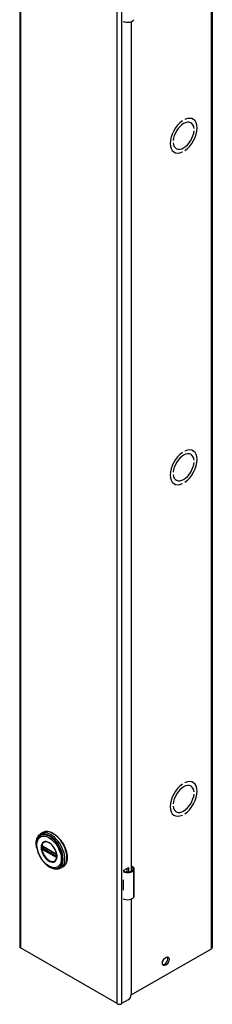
# Model space of a CAD drawing. Header units: inches. Extents: x 0 to 279, y -11 to 181.
# Tile 15 of 21: x 239.4 to 245.1, y 72.28 to 101.41. Entities that reach past the tile are written whole.
import ezdxf

# ---------------------------------------------------------------- set-up
doc = ezdxf.new("R2010")
doc.units = ezdxf.units.IN
doc.header["$LTSCALE"] = 16.718028
doc.header["$MEASUREMENT"] = 0
doc.layers.add('Visible Edges(ANSI)', color=7, linetype='Continuous', lineweight=25)
doc.layers.add('Visible Tangent Edges(ANSI)', color=7, linetype='Continuous', lineweight=25)

msp = doc.modelspace()

# ---------------------------------------------------------------- linework, layer by layer
at = {"layer": 'Visible Edges(ANSI)'}
for p, q in [((239.399, 132.846), (239.399, 73.9826)), ((245.1013, 132.8236), (245.1013, 73.9602)), ((242.4817, 101.3392), (242.4817, 101.3531)), ((242.4964, 101.3476), (242.4817, 101.3392)), ((242.7009, 101.3498), (242.7009, 76.2183)), ((244.5284, 98.4681), (244.5337, 98.465)), ((244.2176, 98.4153), (244.2177, 98.4152)), ((244.2177, 98.4153), (244.2177, 98.4152)), ((244.2884, 98.456), (244.2884, 98.456)), ((244.4666, 98.3594), (244.4713, 98.3567)), ((244.561, 98.1878), (244.5611, 98.1877)), ((244.5611, 98.1877), (244.561, 98.1877)), ((244.561, 98.1223), (244.5611, 98.1223)), ((243.945, 97.833), (243.945, 97.833)), ((243.945, 97.833), (243.945, 97.8329)), ((243.945, 97.7675), (243.945, 97.7676)), ((244.0301, 97.6013), (244.0347, 97.5986)), ((243.9671, 97.4933), (243.9724, 97.4903)), ((244.2176, 97.4993), (244.2177, 97.4992)), ((244.2177, 97.4993), (244.2177, 97.4992)), ((244.2884, 97.5399), (244.2884, 97.54)), ((244.2176, 88.6047), (244.2177, 88.6047)), ((244.2177, 88.6048), (244.2177, 88.6047)), ((244.2884, 88.6454), (244.2884, 88.6455)), ((244.5284, 88.6575), (244.5337, 88.6544)), ((244.4666, 88.5488), (244.4713, 88.5461)), ((244.561, 88.3772), (244.5611, 88.3772)), ((244.5611, 88.3772), (244.561, 88.3771)), ((244.561, 88.3117), (244.5611, 88.3118)), ((243.945, 88.0224), (243.945, 88.0224)), ((243.945, 88.0224), (243.945, 88.0224)), ((243.945, 87.957), (243.945, 87.957)), ((243.9671, 87.6828), (243.9724, 87.6797)), ((244.0301, 87.7907), (244.0347, 87.788)), ((244.2176, 87.6887), (244.2177, 87.6887)), ((244.2177, 87.6887), (244.2177, 87.6887)), ((244.2884, 87.7294), (244.2884, 87.7295)), ((244.2176, 78.7941), (244.2177, 78.7941)), ((244.2177, 78.7942), (244.2177, 78.7941)), ((244.2884, 78.8348), (244.2884, 78.8349)), ((244.4666, 78.7382), (244.4713, 78.7355)), ((244.5284, 78.8469), (244.5337, 78.8439)), ((244.561, 78.5667), (244.5611, 78.5666)), ((244.5611, 78.5666), (244.561, 78.5666)), ((244.561, 78.5012), (244.5611, 78.5012)), ((243.945, 78.2119), (243.945, 78.2118)), ((243.945, 78.2118), (243.945, 78.2118)), ((243.945, 78.1464), (243.945, 78.1464)), ((243.9671, 77.8722), (243.9724, 77.8691)), ((244.0301, 77.9802), (244.0347, 77.9775)), ((244.2176, 77.8781), (244.2177, 77.8781)), ((244.2177, 77.8782), (244.2177, 77.8781)), ((244.2884, 77.9188), (244.2884, 77.9189)), ((240.0871, 77.3664), (240.0231, 77.3296)), ((240.0727, 76.9524), (240.0676, 76.9553)), ((240.0727, 76.9524), (240.4807, 76.7174)), ((240.4877, 76.7097), (240.0796, 76.9446)), ((240.4858, 76.7144), (240.4807, 76.7174)), ((240.4966, 76.702), (240.4978, 76.6992)), ((240.4967, 76.6568), (240.4967, 76.6941)), ((240.4978, 76.6992), (240.4984, 76.6974)), ((240.4997, 76.6467), (240.4996, 76.6408)), ((240.4997, 76.6837), (240.4997, 76.6467)), ((240.6765, 76.3429), (240.6125, 76.306)), ((242.4817, 76.2503), (242.6161, 76.3277)), ((242.6161, 76.3277), (242.6161, 76.1975)), ((242.4817, 76.2185), (242.4817, 76.2503)), ((242.5772, 76.1973), (242.5772, 76.3053)), ((242.7904, 75.4813), (242.7904, 76.286)), ((242.4662, 75.9582), (242.4662, 75.9268)), ((242.4662, 75.6838), (242.4662, 75.6525)), ((242.4817, 75.3821), (242.4817, 75.396)), ((242.4964, 75.3905), (242.4817, 75.3821)), ((242.7009, 75.3927), (242.7009, 72.57)), ((242.2866, 72.2993), (239.4242, 73.9476)), ((242.7002, 72.557), (245.0761, 73.9252)), ((242.6125, 72.4169), (242.4082, 72.2993))]:
    msp.add_line(p, q, dxfattribs=at)
at = {"layer": 'Visible Edges(ANSI)', "flags": 128}
for points in [[(239.9051, 76.8992), (239.8983, 76.9339), (239.8933, 76.9682), (239.8901, 77.0019), (239.8887, 77.0349), (239.8893, 77.0671), (239.8917, 77.0983), (239.896, 77.1284), (239.9023, 77.1574), (239.9105, 77.1851), (239.9207, 77.2113), (239.933, 77.2359), (239.9472, 77.2588), (239.9634, 77.2798), (239.9815, 77.2987), (240.0015, 77.3154), (240.0231, 77.3296)], [(240.0871, 77.3664), (240.103, 77.3747), (240.1195, 77.3816), (240.1367, 77.3871), (240.1545, 77.3913), (240.1727, 77.3941), (240.1915, 77.3955), (240.2106, 77.3956), (240.23, 77.3943), (240.2498, 77.3917), (240.2698, 77.3878), (240.29, 77.3826), (240.3103, 77.3761), (240.3308, 77.3684), (240.3513, 77.3594), (240.3719, 77.3493), (240.3925, 77.338), (240.413, 77.3255), (240.4334, 77.312), (240.4536, 77.2974), (240.4737, 77.2817), (240.4936, 77.2651), (240.5132, 77.2475), (240.5324, 77.229), (240.5513, 77.2096), (240.5698, 77.1895), (240.5879, 77.1685), (240.6055, 77.1468), (240.6226, 77.1244), (240.6391, 77.1014), (240.655, 77.0778), (240.6703, 77.0537), (240.6849, 77.0292), (240.6988, 77.0042), (240.712, 76.9789), (240.7244, 76.9533), (240.736, 76.9275), (240.7468, 76.9015), (240.7567, 76.8754), (240.7658, 76.8492), (240.7739, 76.8231), (240.7812, 76.797), (240.7875, 76.7711), (240.7929, 76.7453), (240.7973, 76.7198), (240.8008, 76.6946), (240.8033, 76.6697), (240.8047, 76.6453), (240.8052, 76.6213), (240.8046, 76.5978), (240.8031, 76.5749), (240.8005, 76.5527), (240.7969, 76.5311), (240.7923, 76.5102), (240.7867, 76.4901), (240.78, 76.4709), (240.7724, 76.4525), (240.7637, 76.435), (240.7541, 76.4185), (240.7435, 76.4031), (240.7319, 76.3887), (240.7193, 76.3754), (240.7059, 76.3633), (240.6916, 76.3525), (240.6765, 76.3429)], [(239.9323, 77.1899), (239.9258, 77.1767), (239.9199, 77.163), (239.9146, 77.1488), (239.9099, 77.1342), (239.9023, 77.1038), (239.8971, 77.0719), (239.8943, 77.0387), (239.8938, 77.0044), (239.8955, 76.9691), (239.8995, 76.933), (239.9056, 76.8963), (239.9139, 76.8591), (239.9243, 76.8217), (239.9367, 76.7842), (239.951, 76.7468), (239.9671, 76.7098), (239.985, 76.6733), (240.0046, 76.6374), (240.0258, 76.6025), (240.0484, 76.5687), (240.0723, 76.5361), (240.0974, 76.505), (240.1236, 76.4755), (240.1508, 76.4477), (240.1788, 76.4219), (240.2075, 76.3982), (240.2367, 76.3766), (240.2663, 76.3574), (240.2963, 76.3406), (240.3264, 76.3264), (240.3566, 76.3149), (240.3867, 76.3062), (240.4017, 76.3029), (240.4166, 76.3004), (240.4314, 76.2986), (240.4462, 76.2976)], [(240.0676, 76.9553), (240.0658, 76.9561), (240.0645, 76.9564)], [(240.0796, 76.9446), (240.0786, 76.9451), (240.0783, 76.9452)], [(240.4698, 76.5428), (240.4784, 76.5564), (240.4857, 76.5716), (240.4917, 76.5885), (240.4962, 76.6067), (240.4992, 76.6263), (240.5007, 76.6471), (240.5006, 76.6689), (240.499, 76.6916), (240.4958, 76.7149), (240.4911, 76.7389), (240.4849, 76.7632), (240.4773, 76.7877), (240.4683, 76.8122), (240.4578, 76.8367), (240.4462, 76.8608), (240.4333, 76.8844), (240.4193, 76.9074), (240.4043, 76.9296), (240.3884, 76.9508), (240.3718, 76.9709), (240.3544, 76.9898), (240.3364, 77.0074), (240.3181, 77.0235), (240.2995, 77.0379), (240.2807, 77.0507), (240.2618, 77.0617), (240.2431, 77.0708), (240.2247, 77.078), (240.2066, 77.0833), (240.1891, 77.0866), (240.1723, 77.0879), (240.1563, 77.0873)], [(240.4858, 76.7144), (240.4891, 76.712), (240.4925, 76.7084)], [(240.4967, 76.6941), (240.496, 76.6981), (240.4939, 76.7029), (240.4908, 76.7071), (240.4877, 76.7097)], [(240.4925, 76.7084), (240.4947, 76.7053), (240.4966, 76.702)], [(240.4965, 76.6553), (240.4966, 76.6557), (240.4967, 76.6568)], [(240.4996, 76.6408), (240.4994, 76.6384), (240.4991, 76.6374)], [(240.6125, 76.306), (240.5894, 76.2945), (240.565, 76.2856), (240.5395, 76.2794), (240.5132, 76.2759), (240.4863, 76.2751), (240.4589, 76.2769), (240.431, 76.2812), (240.403, 76.2879), (240.3748, 76.297), (240.3465, 76.3084), (240.3183, 76.322), (240.2902, 76.3377), (240.2624, 76.3554), (240.2348, 76.3751), (240.2077, 76.3966), (240.1811, 76.4199)], [(242.7483, 76.3478), (242.7465, 76.3488), (242.7446, 76.3498), (242.7427, 76.3508), (242.7407, 76.3516), (242.7387, 76.3524), (242.7367, 76.3531), (242.7347, 76.3537), (242.7326, 76.3541), (242.7305, 76.3545), (242.7284, 76.3548), (242.7263, 76.355), (242.7242, 76.3551), (242.7221, 76.3551), (242.72, 76.3549), (242.7179, 76.3547), (242.7159, 76.3544), (242.7139, 76.3539), (242.7119, 76.3534), (242.7099, 76.3528), (242.708, 76.352), (242.7062, 76.3512), (242.7044, 76.3503), (242.7026, 76.3494), (242.7009, 76.3483)], [(242.7009, 76.3369), (242.7025, 76.3373), (242.704, 76.3377), (242.7056, 76.338), (242.7071, 76.3382), (242.7087, 76.3383), (242.7102, 76.3384), (242.7118, 76.3385), (242.7133, 76.3384), (242.7148, 76.3383), (242.7163, 76.3381), (242.7178, 76.3379), (242.7193, 76.3376), (242.7208, 76.3372), (242.7223, 76.3368), (242.7238, 76.3363), (242.7253, 76.3358), (242.7268, 76.3352), (242.7283, 76.3345), (242.7297, 76.3337), (242.7312, 76.333), (242.7326, 76.3321), (242.7339, 76.3312), (242.7353, 76.3302), (242.7366, 76.3292)]]:
    msp.add_lwpolyline(points, dxfattribs=at)
at = {"layer": 'Visible Edges(ANSI)'}
for centre, major_axis, ratio, start_param, end_param in [((242.5956, 101.4456), (0.1969, 0), 0.5758617, 3.9833715, 5.9647502), ((244.253, 97.9776), (0.2807, 0.4875), 0.5780931, 4.0140635, 6.9776434), ((244.253, 97.9776), (0.2807, 0.4874), 0.5780931, 4.0140793, 6.9776275), ((244.253, 97.9776), (-0.2807, -0.4875), 0.5780931, 4.0140635, 6.9776434), ((244.253, 97.9776), (-0.2807, -0.4874), 0.5780931, 4.0140793, 6.9776275), ((244.253, 97.9776), (0.2183, 0.3791), 0.5780931, 5.5874099, 8.5458897), ((244.253, 97.9776), (0.2183, 0.379), 0.5780931, 5.5874309, 8.5458687), ((244.253, 97.9776), (-0.2183, -0.3791), 0.5780931, 5.5874099, 8.5458897), ((244.253, 97.9776), (-0.2183, -0.379), 0.5780931, 5.5874309, 8.5458687), ((244.253, 88.1671), (-0.2807, -0.4875), 0.5780931, 4.0140635, 6.9776434), ((244.253, 88.1671), (-0.2807, -0.4874), 0.5780931, 4.0140793, 6.9776275), ((244.253, 88.1671), (0.2183, 0.3791), 0.5780931, 5.5874099, 8.5458897), ((244.253, 88.1671), (0.2183, 0.379), 0.5780931, 5.5874309, 8.5458687), ((244.253, 88.1671), (0.2807, 0.4875), 0.5780931, 4.0140635, 6.9776434), ((244.253, 88.1671), (0.2807, 0.4874), 0.5780931, 4.0140793, 6.9776275), ((244.253, 88.1671), (-0.2183, -0.3791), 0.5780931, 5.5874099, 8.5458897), ((244.253, 88.1671), (-0.2183, -0.379), 0.5780931, 5.5874309, 8.5458687), ((244.253, 78.3565), (-0.2807, -0.4875), 0.5780931, 4.0140635, 6.9776434), ((244.253, 78.3565), (-0.2807, -0.4874), 0.5780931, 4.0140793, 6.9776275), ((244.253, 78.3565), (0.2183, 0.3791), 0.5780931, 5.5874099, 8.5458897), ((244.253, 78.3565), (0.2183, 0.379), 0.5780931, 5.5874309, 8.5458687), ((244.253, 78.3565), (0.2807, 0.4875), 0.5780931, 4.0140635, 6.9776434), ((244.253, 78.3565), (0.2807, 0.4874), 0.5780931, 4.0140793, 6.9776275), ((244.253, 78.3565), (-0.2183, -0.3791), 0.5780931, 5.5874099, 8.5458897), ((244.253, 78.3565), (-0.2183, -0.379), 0.5780931, 5.5874309, 8.5458687), ((242.633, 76.286), (0.128, 0), 0.5758617, 5.9647502, 6.9099467), ((242.633, 76.286), (0.1575, 0), 0.5758617, 5.9647502, 7.0321027), ((242.5956, 76.2931), (0.1969, 0), 0.5758617, 3.9833715, 5.9647502), ((242.5956, 76.2931), (0.1673, 0), 0.5758617, 3.9641341, 5.9647502), ((242.5956, 76.0437), (0.1969, 0), 0.5758617, 3.9833715, 3.9951945), ((242.5265, 75.9667), (-0.0917, 0), 0.5758617, 0.8282349, 0.8536019), ((242.5265, 75.7236), (0.0917, 0), 0.5758617, 3.9698275, 3.9951945), ((242.5956, 75.7379), (-0.1969, 0), 0.5758617, 0.8417789, 0.8536019), ((242.5956, 75.4884), (0.1969, 0), 0.5758617, 3.9833715, 5.9647502), ((242.633, 75.4813), (0.1575, 0), 0.5758617, 5.9647502, 6.2831853), ((239.485, 73.9826), (-0.086, 0), 0.5758617, 0, 0.7853982), ((245.0153, 73.9602), (0.086, 0), 0.5758617, 5.4977871, 6.2831853), ((243.6838, 73.577), (-0.0701, -0.1218), 0.5780931, 0.2799105, 2.8616821), ((242.6125, 72.5191), (-0.0624, -0.1083), 0.5780931, 0.7834645, 2.3542608), ((242.3474, 72.3343), (-0.086, 0), 0.5758617, 0.7853982, 2.3561945)]:
    msp.add_ellipse(centre, major_axis=major_axis, ratio=ratio, start_param=start_param, end_param=end_param, dxfattribs=at)
msp.add_ellipse((243.7227, 73.5546), major_axis=(-0.0701, -0.1218), ratio=0.5780931, dxfattribs=at)
at = {"layer": 'Visible Tangent Edges(ANSI)'}
for p, q in [((239.4242, 132.811), (239.4242, 73.9476)), ((245.0761, 73.9252), (245.0761, 132.7886)), ((242.2866, 72.2993), (242.2866, 131.1627)), ((242.4082, 131.1627), (242.4082, 72.2993)), ((240.0647, 76.9033), (240.0647, 76.9406)), ((240.4787, 76.7219), (240.0706, 76.9569)), ((240.0773, 76.941), (240.082, 76.9433)), ((240.0773, 76.9037), (240.0773, 76.941)), ((240.1141, 76.9248), (240.0773, 76.9037)), ((240.0777, 76.9481), (240.4857, 76.7131)), ((240.0843, 76.8916), (240.128, 76.9168)), ((240.0742, 76.873), (240.069, 76.8759)), ((240.0706, 76.864), (240.4787, 76.629)), ((240.4822, 76.638), (240.0742, 76.873)), ((240.4857, 76.6459), (240.0777, 76.8809)), ((240.4924, 76.6566), (240.0843, 76.8916)), ((240.4873, 76.6351), (240.4822, 76.638)), ((240.4967, 76.6595), (240.4924, 76.6566)), ((240.4986, 76.6907), (240.4986, 76.6534)), ((240.4992, 76.6283), (240.4995, 76.6294)), ((242.7366, 76.3292), (242.7483, 76.3478)), ((242.7825, 75.4529), (242.7825, 76.2576)), ((242.4662, 75.9268), (242.4662, 75.6838))]:
    msp.add_line(p, q, dxfattribs=at)
at = {"layer": 'Visible Tangent Edges(ANSI)', "flags": 128}
for points in [[(240.0317, 76.9249), (240.0365, 76.8672), (240.0508, 76.8062), (240.074, 76.7446), (240.1051, 76.6848), (240.1429, 76.6293), (240.1857, 76.5802), (240.232, 76.5399), (240.2797, 76.5098), (240.3269, 76.4909), (240.3717, 76.4841), (240.4122, 76.4901), (240.4467, 76.5084), (240.474, 76.5379), (240.4929, 76.5777), (240.5025, 76.6264), (240.5023, 76.6817), (240.4928, 76.7412), (240.474, 76.8028), (240.4465, 76.8639), (240.4118, 76.9219), (240.3714, 76.9744), (240.3266, 77.0192), (240.2794, 77.0546), (240.2316, 77.0794), (240.1853, 77.0921), (240.1425, 77.0923), (240.1048, 77.0802), (240.0738, 77.0561), (240.0507, 77.0212), (240.0365, 76.9768), (240.0317, 76.9249)], [(240.0429, 76.9238), (240.0431, 76.9351), (240.0437, 76.9461), (240.0448, 76.9569), (240.0463, 76.9674), (240.0482, 76.9776), (240.0505, 76.9874), (240.0533, 76.9968), (240.0565, 77.0059), (240.0601, 77.0146), (240.064, 77.0228), (240.0684, 77.0306), (240.0732, 77.038), (240.0783, 77.0449), (240.0838, 77.0514), (240.0897, 77.0573), (240.0959, 77.0628), (240.1024, 77.0677), (240.1092, 77.0721), (240.1164, 77.076), (240.1238, 77.0794), (240.1315, 77.0821), (240.1395, 77.0844), (240.1478, 77.0861), (240.1562, 77.0872)], [(240.4696, 76.5429), (240.4558, 76.527), (240.4398, 76.5141), (240.4219, 76.5044), (240.4022, 76.4981), (240.3809, 76.4954), (240.3583, 76.4962), (240.3347, 76.5006), (240.3104, 76.5083), (240.2857, 76.5193), (240.2608, 76.5335), (240.236, 76.5506), (240.2117, 76.5707), (240.1881, 76.5934), (240.1654, 76.6185), (240.144, 76.6456), (240.1242, 76.6744), (240.1061, 76.7045), (240.0899, 76.7358), (240.0759, 76.7677), (240.0642, 76.7998), (240.055, 76.8319), (240.0483, 76.8635), (240.0442, 76.8943), (240.0429, 76.9238)], [(240.048, 76.9418), (240.048, 76.9403), (240.0479, 76.9388), (240.0479, 76.9373), (240.0479, 76.9358), (240.0478, 76.9343), (240.0478, 76.9328), (240.0478, 76.9312), (240.0478, 76.9297), (240.0478, 76.9282), (240.0477, 76.9266), (240.0477, 76.9251), (240.0477, 76.9236), (240.0477, 76.922), (240.0477, 76.9205), (240.0478, 76.9189), (240.0478, 76.9174), (240.0478, 76.9158), (240.0478, 76.9142), (240.0478, 76.9127), (240.0479, 76.9111), (240.0479, 76.9095), (240.0479, 76.908), (240.048, 76.9064), (240.048, 76.9048)], [(240.0482, 76.9475), (240.0482, 76.9473), (240.0482, 76.947), (240.0482, 76.9468), (240.0482, 76.9466), (240.0482, 76.9463), (240.0482, 76.9461), (240.0482, 76.9459), (240.0482, 76.9456), (240.0482, 76.9454), (240.0481, 76.9452), (240.0481, 76.9449), (240.0481, 76.9447), (240.0481, 76.9444), (240.0481, 76.9442), (240.0481, 76.944), (240.0481, 76.9437), (240.0481, 76.9435), (240.0481, 76.9432), (240.0481, 76.943), (240.048, 76.9428), (240.048, 76.9425), (240.048, 76.9423), (240.048, 76.9421), (240.048, 76.9418)], [(240.048, 76.9048), (240.048, 76.9046), (240.048, 76.9043), (240.048, 76.9041), (240.048, 76.9038), (240.0481, 76.9036), (240.0481, 76.9033), (240.0481, 76.9031), (240.0481, 76.9028), (240.0481, 76.9026), (240.0481, 76.9023), (240.0481, 76.9021), (240.0481, 76.9018), (240.0481, 76.9015), (240.0481, 76.9013), (240.0482, 76.901), (240.0482, 76.9008), (240.0482, 76.9005), (240.0482, 76.9003), (240.0482, 76.9), (240.0482, 76.8998), (240.0482, 76.8995), (240.0482, 76.8993), (240.0482, 76.899), (240.0482, 76.8988)], [(240.05, 76.9576), (240.0499, 76.9572), (240.0498, 76.9568), (240.0497, 76.9565), (240.0496, 76.9561), (240.0495, 76.9557), (240.0494, 76.9553), (240.0493, 76.9549), (240.0492, 76.9545), (240.0491, 76.9541), (240.049, 76.9537), (240.0489, 76.9533), (240.0488, 76.9528), (240.0488, 76.9524), (240.0487, 76.952), (240.0486, 76.9516), (240.0486, 76.9511), (240.0485, 76.9507), (240.0485, 76.9502), (240.0484, 76.9498), (240.0484, 76.9493), (240.0483, 76.9489), (240.0483, 76.9484), (240.0483, 76.948), (240.0482, 76.9475)], [(240.0509, 76.9601), (240.0509, 76.96), (240.0508, 76.9599), (240.0508, 76.9598), (240.0508, 76.9597), (240.0507, 76.9596), (240.0507, 76.9595), (240.0506, 76.9594), (240.0506, 76.9593), (240.0506, 76.9592), (240.0505, 76.9591), (240.0505, 76.959), (240.0505, 76.9589), (240.0504, 76.9588), (240.0504, 76.9587), (240.0504, 76.9586), (240.0503, 76.9585), (240.0503, 76.9584), (240.0502, 76.9582), (240.0502, 76.9581), (240.0502, 76.958), (240.0501, 76.9579), (240.0501, 76.9578), (240.0501, 76.9577), (240.05, 76.9576)], [(240.0561, 76.9622), (240.0558, 76.9622), (240.0556, 76.9622), (240.0554, 76.9622), (240.0551, 76.9621), (240.0549, 76.9621), (240.0547, 76.962), (240.0544, 76.9619), (240.0542, 76.9619), (240.054, 76.9618), (240.0537, 76.9617), (240.0535, 76.9617), (240.0533, 76.9616), (240.0531, 76.9615), (240.0529, 76.9614), (240.0527, 76.9613), (240.0525, 76.9612), (240.0523, 76.9611), (240.052, 76.9609), (240.0519, 76.9608), (240.0517, 76.9607), (240.0515, 76.9606), (240.0513, 76.9604), (240.0511, 76.9603), (240.0509, 76.9601)], [(240.0558, 76.9473), (240.0558, 76.9476), (240.0558, 76.9479), (240.0558, 76.9482), (240.0558, 76.9485), (240.0558, 76.9488), (240.0559, 76.9491), (240.0559, 76.9494), (240.056, 76.9497), (240.056, 76.95), (240.0561, 76.9503), (240.0562, 76.9506), (240.0563, 76.9509), (240.0564, 76.9512), (240.0565, 76.9514), (240.0566, 76.9517), (240.0567, 76.9519), (240.0568, 76.9522), (240.0569, 76.9524), (240.0571, 76.9527), (240.0572, 76.9529), (240.0573, 76.9531), (240.0575, 76.9533), (240.0576, 76.9535), (240.0578, 76.9537)], [(240.0559, 76.9414), (240.0559, 76.9417), (240.0559, 76.9419), (240.0559, 76.9422), (240.0559, 76.9424), (240.0559, 76.9426), (240.0559, 76.9429), (240.0559, 76.9431), (240.0558, 76.9434), (240.0558, 76.9436), (240.0558, 76.9438), (240.0558, 76.9441), (240.0558, 76.9443), (240.0558, 76.9446), (240.0558, 76.9448), (240.0558, 76.945), (240.0558, 76.9453), (240.0558, 76.9455), (240.0558, 76.9458), (240.0558, 76.946), (240.0558, 76.9463), (240.0558, 76.9465), (240.0558, 76.9468), (240.0558, 76.947), (240.0558, 76.9473)], [(240.0558, 76.8982), (240.0558, 76.8985), (240.0558, 76.8987), (240.0558, 76.899), (240.0558, 76.8993), (240.0558, 76.8995), (240.0558, 76.8998), (240.0558, 76.9), (240.0558, 76.9003), (240.0558, 76.9005), (240.0558, 76.9008), (240.0558, 76.901), (240.0558, 76.9013), (240.0558, 76.9015), (240.0558, 76.9017), (240.0558, 76.902), (240.0558, 76.9022), (240.0559, 76.9025), (240.0559, 76.9027), (240.0559, 76.903), (240.0559, 76.9032), (240.0559, 76.9035), (240.0559, 76.9037), (240.0559, 76.9039), (240.0559, 76.9042)], [(240.0559, 76.9042), (240.0559, 76.9057), (240.0559, 76.9073), (240.0559, 76.9088), (240.056, 76.9104), (240.056, 76.912), (240.056, 76.9135), (240.056, 76.9151), (240.056, 76.9166), (240.056, 76.9182), (240.056, 76.9197), (240.056, 76.9213), (240.056, 76.9228), (240.056, 76.9244), (240.056, 76.9259), (240.056, 76.9275), (240.056, 76.929), (240.056, 76.9306), (240.056, 76.9321), (240.056, 76.9337), (240.056, 76.9352), (240.0559, 76.9368), (240.0559, 76.9383), (240.0559, 76.9399), (240.0559, 76.9414)], [(240.0655, 76.9598), (240.065, 76.9601), (240.0646, 76.9603), (240.0642, 76.9605), (240.0638, 76.9607), (240.0634, 76.9609), (240.063, 76.961), (240.0626, 76.9612), (240.0622, 76.9613), (240.0618, 76.9615), (240.0614, 76.9616), (240.061, 76.9617), (240.0606, 76.9618), (240.0602, 76.9619), (240.0598, 76.962), (240.0594, 76.9621), (240.059, 76.9621), (240.0587, 76.9622), (240.0583, 76.9622), (240.0579, 76.9623), (240.0575, 76.9623), (240.0572, 76.9623), (240.0568, 76.9623), (240.0564, 76.9623), (240.0561, 76.9622)], [(240.0578, 76.9537), (240.0578, 76.9538), (240.0579, 76.9539), (240.0579, 76.9539), (240.058, 76.954), (240.058, 76.954), (240.0581, 76.9541), (240.0581, 76.9542), (240.0582, 76.9542), (240.0582, 76.9543), (240.0583, 76.9543), (240.0584, 76.9544), (240.0584, 76.9544), (240.0585, 76.9545), (240.0585, 76.9545), (240.0586, 76.9546), (240.0586, 76.9546), (240.0587, 76.9547), (240.0587, 76.9547), (240.0588, 76.9548), (240.0588, 76.9548), (240.0589, 76.9549), (240.0589, 76.9549), (240.059, 76.955), (240.0591, 76.955)], [(240.0591, 76.955), (240.0592, 76.9551), (240.0593, 76.9552), (240.0594, 76.9553), (240.0596, 76.9554), (240.0597, 76.9555), (240.0598, 76.9556), (240.06, 76.9557), (240.0601, 76.9557), (240.0603, 76.9558), (240.0604, 76.9559), (240.0605, 76.956), (240.0607, 76.956), (240.0608, 76.9561), (240.061, 76.9561), (240.0611, 76.9562), (240.0613, 76.9562), (240.0615, 76.9563), (240.0616, 76.9563), (240.0618, 76.9564), (240.0619, 76.9564), (240.0621, 76.9564), (240.0623, 76.9564), (240.0624, 76.9565), (240.0626, 76.9565)], [(240.0626, 76.9565), (240.0627, 76.9565), (240.0627, 76.9565), (240.0628, 76.9565), (240.0629, 76.9565), (240.063, 76.9565), (240.0631, 76.9565), (240.0631, 76.9565), (240.0632, 76.9565), (240.0633, 76.9565), (240.0634, 76.9565), (240.0634, 76.9565), (240.0635, 76.9565), (240.0636, 76.9565), (240.0637, 76.9565), (240.0638, 76.9565), (240.0639, 76.9565), (240.0639, 76.9565), (240.064, 76.9565), (240.0641, 76.9565), (240.0642, 76.9565), (240.0643, 76.9565), (240.0643, 76.9564), (240.0644, 76.9564), (240.0645, 76.9564)], [(240.0647, 76.9406), (240.0647, 76.9408), (240.0647, 76.9411), (240.0647, 76.9413), (240.0647, 76.9416), (240.0647, 76.9419), (240.0648, 76.9421), (240.0648, 76.9424), (240.0648, 76.9426), (240.0648, 76.9428), (240.0648, 76.9431), (240.0648, 76.9433), (240.0649, 76.9436), (240.0649, 76.9438), (240.0649, 76.944), (240.0649, 76.9443), (240.0649, 76.9445), (240.065, 76.9447), (240.065, 76.9449), (240.065, 76.9452), (240.0651, 76.9454), (240.0651, 76.9456), (240.0651, 76.9458), (240.0652, 76.946), (240.0652, 76.9462)], [(240.0652, 76.9462), (240.0652, 76.9464), (240.0653, 76.9465), (240.0653, 76.9467), (240.0653, 76.9468), (240.0654, 76.947), (240.0654, 76.9471), (240.0655, 76.9472), (240.0655, 76.9474), (240.0656, 76.9475), (240.0656, 76.9476), (240.0657, 76.9478), (240.0657, 76.9479), (240.0658, 76.948), (240.0658, 76.9481), (240.0659, 76.9483), (240.066, 76.9484), (240.066, 76.9485), (240.0661, 76.9486), (240.0662, 76.9487), (240.0662, 76.9488), (240.0663, 76.9489), (240.0664, 76.949), (240.0665, 76.9491), (240.0666, 76.9492)], [(240.0706, 76.9569), (240.0704, 76.957), (240.0702, 76.9572), (240.07, 76.9573), (240.0698, 76.9574), (240.0695, 76.9575), (240.0693, 76.9577), (240.0691, 76.9578), (240.0689, 76.9579), (240.0687, 76.958), (240.0685, 76.9581), (240.0683, 76.9583), (240.068, 76.9584), (240.0678, 76.9585), (240.0676, 76.9586), (240.0674, 76.9588), (240.0672, 76.9589), (240.067, 76.959), (240.0667, 76.9591), (240.0665, 76.9592), (240.0663, 76.9594), (240.0661, 76.9595), (240.0659, 76.9596), (240.0657, 76.9597), (240.0655, 76.9598)], [(240.0691, 76.9507), (240.0692, 76.9507), (240.0693, 76.9508), (240.0695, 76.9508), (240.0696, 76.9508), (240.0697, 76.9508), (240.0699, 76.9508), (240.07, 76.9508), (240.0701, 76.9508), (240.0703, 76.9508), (240.0704, 76.9508), (240.0705, 76.9508), (240.0707, 76.9508), (240.0708, 76.9508), (240.071, 76.9508), (240.0711, 76.9507), (240.0712, 76.9507), (240.0714, 76.9507), (240.0715, 76.9507), (240.0717, 76.9506), (240.0718, 76.9506), (240.072, 76.9505), (240.0721, 76.9505), (240.0723, 76.9505), (240.0724, 76.9504)], [(240.0724, 76.9504), (240.0726, 76.9503), (240.0728, 76.9503), (240.073, 76.9502), (240.0732, 76.9501), (240.0734, 76.95), (240.0737, 76.95), (240.0739, 76.9499), (240.0741, 76.9498), (240.0743, 76.9497), (240.0745, 76.9496), (240.0747, 76.9495), (240.075, 76.9494), (240.0752, 76.9493), (240.0754, 76.9492), (240.0756, 76.9491), (240.0759, 76.949), (240.0761, 76.9489), (240.0763, 76.9488), (240.0765, 76.9487), (240.0768, 76.9486), (240.077, 76.9485), (240.0772, 76.9483), (240.0774, 76.9482), (240.0777, 76.9481)], [(240.0482, 76.8988), (240.0483, 76.8983), (240.0483, 76.8978), (240.0483, 76.8973), (240.0484, 76.8968), (240.0484, 76.8963), (240.0485, 76.8958), (240.0485, 76.8953), (240.0486, 76.8948), (240.0486, 76.8943), (240.0487, 76.8938), (240.0488, 76.8933), (240.0489, 76.8928), (240.0489, 76.8923), (240.049, 76.8918), (240.0491, 76.8913), (240.0492, 76.8908), (240.0493, 76.8903), (240.0494, 76.8898), (240.0495, 76.8893), (240.0496, 76.8889), (240.0497, 76.8884), (240.0498, 76.8879), (240.0499, 76.8874), (240.05, 76.8869)], [(240.05, 76.8869), (240.0501, 76.8868), (240.0501, 76.8866), (240.0501, 76.8865), (240.0502, 76.8863), (240.0502, 76.8862), (240.0502, 76.8861), (240.0503, 76.8859), (240.0503, 76.8858), (240.0504, 76.8856), (240.0504, 76.8855), (240.0504, 76.8853), (240.0505, 76.8852), (240.0505, 76.885), (240.0505, 76.8849), (240.0506, 76.8847), (240.0506, 76.8846), (240.0506, 76.8845), (240.0507, 76.8843), (240.0507, 76.8842), (240.0508, 76.884), (240.0508, 76.8839), (240.0508, 76.8837), (240.0509, 76.8836), (240.0509, 76.8834)], [(240.0509, 76.8834), (240.0511, 76.8831), (240.0513, 76.8827), (240.0515, 76.8824), (240.0517, 76.882), (240.0518, 76.8817), (240.052, 76.8813), (240.0522, 76.881), (240.0525, 76.8806), (240.0527, 76.8803), (240.0529, 76.8799), (240.0531, 76.8796), (240.0533, 76.8793), (240.0535, 76.8789), (240.0537, 76.8786), (240.054, 76.8782), (240.0542, 76.8779), (240.0544, 76.8776), (240.0547, 76.8773), (240.0549, 76.8769), (240.0551, 76.8766), (240.0554, 76.8763), (240.0556, 76.876), (240.0558, 76.8757), (240.0561, 76.8754)], [(240.0578, 76.8898), (240.0576, 76.8902), (240.0575, 76.8905), (240.0573, 76.8909), (240.0572, 76.8912), (240.0571, 76.8916), (240.0569, 76.892), (240.0568, 76.8923), (240.0567, 76.8927), (240.0566, 76.893), (240.0565, 76.8934), (240.0564, 76.8937), (240.0563, 76.8941), (240.0562, 76.8944), (240.0561, 76.8948), (240.056, 76.8951), (240.056, 76.8955), (240.0559, 76.8958), (240.0559, 76.8962), (240.0558, 76.8965), (240.0558, 76.8969), (240.0558, 76.8972), (240.0558, 76.8976), (240.0558, 76.8979), (240.0558, 76.8982)], [(240.0561, 76.8754), (240.0564, 76.8749), (240.0568, 76.8745), (240.0572, 76.8741), (240.0575, 76.8737), (240.0579, 76.8733), (240.0583, 76.8728), (240.0587, 76.8725), (240.059, 76.8721), (240.0594, 76.8717), (240.0598, 76.8713), (240.0602, 76.8709), (240.0606, 76.8706), (240.061, 76.8702), (240.0614, 76.8699), (240.0618, 76.8696), (240.0622, 76.8692), (240.0626, 76.8689), (240.063, 76.8686), (240.0634, 76.8683), (240.0638, 76.868), (240.0642, 76.8678), (240.0646, 76.8675), (240.065, 76.8672), (240.0655, 76.867)], [(240.0591, 76.8872), (240.059, 76.8873), (240.0589, 76.8874), (240.0589, 76.8875), (240.0588, 76.8876), (240.0588, 76.8877), (240.0587, 76.8878), (240.0587, 76.8879), (240.0586, 76.8881), (240.0586, 76.8882), (240.0585, 76.8883), (240.0585, 76.8884), (240.0584, 76.8885), (240.0584, 76.8886), (240.0583, 76.8887), (240.0582, 76.8888), (240.0582, 76.8889), (240.0581, 76.889), (240.0581, 76.8892), (240.058, 76.8893), (240.058, 76.8894), (240.0579, 76.8895), (240.0579, 76.8896), (240.0578, 76.8897), (240.0578, 76.8898)], [(240.0626, 76.8817), (240.0624, 76.8819), (240.0623, 76.8821), (240.0621, 76.8823), (240.0619, 76.8825), (240.0618, 76.8827), (240.0616, 76.883), (240.0615, 76.8832), (240.0613, 76.8834), (240.0611, 76.8836), (240.061, 76.8839), (240.0608, 76.8841), (240.0607, 76.8843), (240.0605, 76.8845), (240.0604, 76.8848), (240.0602, 76.885), (240.0601, 76.8853), (240.06, 76.8855), (240.0598, 76.8857), (240.0597, 76.886), (240.0596, 76.8862), (240.0594, 76.8864), (240.0593, 76.8867), (240.0592, 76.8869), (240.0591, 76.8872)], [(240.069, 76.8759), (240.0687, 76.8761), (240.0685, 76.8763), (240.0682, 76.8765), (240.0679, 76.8767), (240.0676, 76.8768), (240.0673, 76.877), (240.0671, 76.8773), (240.0668, 76.8775), (240.0665, 76.8777), (240.0662, 76.8779), (240.066, 76.8782), (240.0657, 76.8784), (240.0654, 76.8786), (240.0651, 76.8789), (240.0649, 76.8791), (240.0646, 76.8794), (240.0644, 76.8797), (240.0641, 76.8799), (240.0638, 76.8802), (240.0636, 76.8805), (240.0633, 76.8808), (240.0631, 76.8811), (240.0628, 76.8814), (240.0626, 76.8817)], [(240.0652, 76.897), (240.0652, 76.8972), (240.0651, 76.8975), (240.0651, 76.8977), (240.0651, 76.898), (240.065, 76.8983), (240.065, 76.8985), (240.065, 76.8988), (240.0649, 76.899), (240.0649, 76.8993), (240.0649, 76.8996), (240.0649, 76.8998), (240.0649, 76.9001), (240.0648, 76.9004), (240.0648, 76.9006), (240.0648, 76.9009), (240.0648, 76.9012), (240.0648, 76.9014), (240.0648, 76.9017), (240.0647, 76.902), (240.0647, 76.9022), (240.0647, 76.9025), (240.0647, 76.9028), (240.0647, 76.903), (240.0647, 76.9033)], [(240.0666, 76.8923), (240.0665, 76.8925), (240.0664, 76.8927), (240.0663, 76.8929), (240.0662, 76.8931), (240.0662, 76.8933), (240.0661, 76.8935), (240.066, 76.8937), (240.066, 76.8939), (240.0659, 76.8941), (240.0658, 76.8943), (240.0658, 76.8945), (240.0657, 76.8947), (240.0657, 76.8949), (240.0656, 76.8951), (240.0656, 76.8952), (240.0655, 76.8954), (240.0655, 76.8956), (240.0654, 76.8958), (240.0654, 76.896), (240.0653, 76.8962), (240.0653, 76.8964), (240.0653, 76.8966), (240.0652, 76.8968), (240.0652, 76.897)], [(240.0655, 76.867), (240.0657, 76.8669), (240.0659, 76.8667), (240.0661, 76.8666), (240.0663, 76.8665), (240.0665, 76.8664), (240.0667, 76.8662), (240.067, 76.8661), (240.0672, 76.866), (240.0674, 76.8658), (240.0676, 76.8657), (240.0678, 76.8656), (240.068, 76.8655), (240.0683, 76.8653), (240.0685, 76.8652), (240.0687, 76.8651), (240.0689, 76.865), (240.0691, 76.8648), (240.0693, 76.8647), (240.0695, 76.8646), (240.0698, 76.8644), (240.07, 76.8643), (240.0702, 76.8642), (240.0704, 76.8641), (240.0706, 76.864)], [(240.0724, 76.8845), (240.0723, 76.8846), (240.0721, 76.8847), (240.072, 76.8848), (240.0718, 76.885), (240.0717, 76.8851), (240.0715, 76.8852), (240.0714, 76.8854), (240.0712, 76.8855), (240.0711, 76.8856), (240.071, 76.8858), (240.0708, 76.8859), (240.0707, 76.8861), (240.0705, 76.8862), (240.0704, 76.8864), (240.0703, 76.8865), (240.0701, 76.8867), (240.07, 76.8868), (240.0699, 76.887), (240.0697, 76.8871), (240.0696, 76.8873), (240.0695, 76.8875), (240.0693, 76.8876), (240.0692, 76.8878), (240.0691, 76.888)], [(240.0777, 76.8809), (240.0774, 76.881), (240.0772, 76.8812), (240.077, 76.8813), (240.0768, 76.8814), (240.0765, 76.8816), (240.0763, 76.8817), (240.0761, 76.8819), (240.0759, 76.882), (240.0756, 76.8821), (240.0754, 76.8823), (240.0752, 76.8824), (240.075, 76.8826), (240.0747, 76.8827), (240.0745, 76.8829), (240.0743, 76.8831), (240.0741, 76.8832), (240.0739, 76.8834), (240.0737, 76.8835), (240.0734, 76.8837), (240.0732, 76.8838), (240.073, 76.884), (240.0728, 76.8842), (240.0726, 76.8843), (240.0724, 76.8845)], [(240.4839, 76.7189), (240.4836, 76.719), (240.4834, 76.7191), (240.4832, 76.7193), (240.483, 76.7194), (240.4828, 76.7195), (240.4826, 76.7197), (240.4824, 76.7198), (240.4821, 76.7199), (240.4819, 76.72), (240.4817, 76.7202), (240.4815, 76.7203), (240.4813, 76.7204), (240.4811, 76.7206), (240.4808, 76.7207), (240.4806, 76.7208), (240.4804, 76.7209), (240.4802, 76.7211), (240.48, 76.7212), (240.4798, 76.7213), (240.4795, 76.7214), (240.4793, 76.7216), (240.4791, 76.7217), (240.4789, 76.7218), (240.4787, 76.7219)], [(240.4787, 76.629), (240.4789, 76.6288), (240.4791, 76.6287), (240.4793, 76.6286), (240.4795, 76.6285), (240.4798, 76.6283), (240.48, 76.6282), (240.4802, 76.6281), (240.4804, 76.628), (240.4806, 76.6279), (240.4808, 76.6277), (240.4811, 76.6276), (240.4813, 76.6275), (240.4815, 76.6274), (240.4817, 76.6273), (240.4819, 76.6271), (240.4821, 76.627), (240.4824, 76.6269), (240.4826, 76.6268), (240.4828, 76.6267), (240.483, 76.6265), (240.4832, 76.6264), (240.4834, 76.6263), (240.4836, 76.6262), (240.4839, 76.626)], [(240.4932, 76.7105), (240.4929, 76.711), (240.4925, 76.7114), (240.4921, 76.7118), (240.4918, 76.7122), (240.4914, 76.7126), (240.491, 76.713), (240.4907, 76.7134), (240.4903, 76.7138), (240.4899, 76.7142), (240.4895, 76.7146), (240.4891, 76.7149), (240.4887, 76.7153), (240.4883, 76.7156), (240.4879, 76.716), (240.4875, 76.7163), (240.4871, 76.7166), (240.4867, 76.7169), (240.4863, 76.7173), (240.4859, 76.7176), (240.4855, 76.7178), (240.4851, 76.7181), (240.4847, 76.7184), (240.4843, 76.7186), (240.4839, 76.7189)], [(240.4839, 76.626), (240.4843, 76.6258), (240.4847, 76.6256), (240.4851, 76.6254), (240.4855, 76.6252), (240.4859, 76.625), (240.4863, 76.6249), (240.4867, 76.6247), (240.4871, 76.6245), (240.4875, 76.6244), (240.4879, 76.6243), (240.4883, 76.6242), (240.4887, 76.6241), (240.4891, 76.624), (240.4895, 76.6239), (240.4899, 76.6238), (240.4903, 76.6237), (240.4907, 76.6237), (240.491, 76.6236), (240.4914, 76.6236), (240.4918, 76.6236), (240.4921, 76.6236), (240.4925, 76.6236), (240.4929, 76.6236), (240.4932, 76.6236)], [(240.4857, 76.7131), (240.4859, 76.713), (240.4862, 76.7128), (240.4864, 76.7127), (240.4866, 76.7125), (240.4868, 76.7124), (240.4871, 76.7123), (240.4873, 76.7121), (240.4875, 76.712), (240.4877, 76.7118), (240.4879, 76.7117), (240.4882, 76.7115), (240.4884, 76.7114), (240.4886, 76.7112), (240.4888, 76.7111), (240.489, 76.7109), (240.4892, 76.7107), (240.4894, 76.7106), (240.4896, 76.7104), (240.4898, 76.7103), (240.49, 76.7101), (240.4903, 76.7099), (240.4905, 76.7098), (240.4907, 76.7096), (240.4908, 76.7094)], [(240.4908, 76.6435), (240.4907, 76.6436), (240.4905, 76.6437), (240.4903, 76.6437), (240.49, 76.6438), (240.4898, 76.6439), (240.4896, 76.644), (240.4894, 76.6441), (240.4892, 76.6441), (240.489, 76.6442), (240.4888, 76.6443), (240.4886, 76.6444), (240.4884, 76.6445), (240.4882, 76.6446), (240.4879, 76.6447), (240.4877, 76.6448), (240.4875, 76.6449), (240.4873, 76.6451), (240.4871, 76.6452), (240.4868, 76.6453), (240.4866, 76.6454), (240.4864, 76.6455), (240.4862, 76.6457), (240.4859, 76.6458), (240.4857, 76.6459)], [(240.4937, 76.6334), (240.4934, 76.6334), (240.4932, 76.6334), (240.4929, 76.6334), (240.4927, 76.6334), (240.4924, 76.6334), (240.4922, 76.6334), (240.4919, 76.6334), (240.4917, 76.6335), (240.4914, 76.6335), (240.4911, 76.6336), (240.4909, 76.6336), (240.4906, 76.6337), (240.4903, 76.6338), (240.4901, 76.6339), (240.4898, 76.6339), (240.4895, 76.634), (240.4892, 76.6341), (240.4889, 76.6343), (240.4887, 76.6344), (240.4884, 76.6345), (240.4881, 76.6346), (240.4878, 76.6348), (240.4876, 76.6349), (240.4873, 76.6351)], [(240.4908, 76.7094), (240.491, 76.7093), (240.4911, 76.7092), (240.4913, 76.7091), (240.4914, 76.709), (240.4916, 76.7088), (240.4917, 76.7087), (240.4918, 76.7086), (240.492, 76.7084), (240.4921, 76.7083), (240.4923, 76.7081), (240.4924, 76.708), (240.4926, 76.7078), (240.4927, 76.7077), (240.4928, 76.7075), (240.493, 76.7074), (240.4931, 76.7072), (240.4932, 76.7071), (240.4934, 76.7069), (240.4935, 76.7068), (240.4936, 76.7066), (240.4938, 76.7064), (240.4939, 76.7063), (240.494, 76.7061), (240.4941, 76.7059)], [(240.4941, 76.6432), (240.494, 76.6432), (240.4939, 76.6431), (240.4938, 76.6431), (240.4936, 76.6431), (240.4935, 76.6431), (240.4934, 76.6431), (240.4932, 76.6431), (240.4931, 76.6431), (240.493, 76.6431), (240.4928, 76.6431), (240.4927, 76.6431), (240.4926, 76.6431), (240.4924, 76.6431), (240.4923, 76.6432), (240.4921, 76.6432), (240.492, 76.6432), (240.4918, 76.6432), (240.4917, 76.6433), (240.4916, 76.6433), (240.4914, 76.6433), (240.4913, 76.6434), (240.4911, 76.6434), (240.491, 76.6435), (240.4908, 76.6435)], [(240.4975, 76.7042), (240.4973, 76.7045), (240.4972, 76.7047), (240.497, 76.705), (240.4968, 76.7053), (240.4967, 76.7056), (240.4965, 76.7058), (240.4963, 76.7061), (240.4962, 76.7064), (240.496, 76.7067), (240.4958, 76.7069), (240.4956, 76.7072), (240.4955, 76.7075), (240.4953, 76.7077), (240.4951, 76.708), (240.4949, 76.7082), (240.4947, 76.7085), (240.4946, 76.7088), (240.4944, 76.709), (240.4942, 76.7093), (240.494, 76.7095), (240.4938, 76.7098), (240.4936, 76.71), (240.4934, 76.7103), (240.4932, 76.7105)], [(240.4932, 76.6236), (240.4935, 76.6237), (240.4937, 76.6237), (240.4939, 76.6237), (240.4942, 76.6238), (240.4944, 76.6238), (240.4947, 76.6239), (240.4949, 76.6239), (240.4951, 76.624), (240.4953, 76.6241), (240.4956, 76.6241), (240.4958, 76.6242), (240.496, 76.6243), (240.4962, 76.6244), (240.4964, 76.6245), (240.4967, 76.6246), (240.4969, 76.6247), (240.4971, 76.6248), (240.4973, 76.6249), (240.4975, 76.6251), (240.4977, 76.6252), (240.4978, 76.6253), (240.498, 76.6255), (240.4982, 76.6256), (240.4984, 76.6258)], [(240.4972, 76.6349), (240.4971, 76.6348), (240.497, 76.6347), (240.4968, 76.6346), (240.4967, 76.6345), (240.4966, 76.6344), (240.4964, 76.6343), (240.4963, 76.6342), (240.4962, 76.6341), (240.496, 76.6341), (240.4959, 76.634), (240.4957, 76.6339), (240.4956, 76.6339), (240.4954, 76.6338), (240.4953, 76.6338), (240.4951, 76.6337), (240.495, 76.6337), (240.4948, 76.6336), (240.4947, 76.6336), (240.4945, 76.6335), (240.4943, 76.6335), (240.4942, 76.6335), (240.494, 76.6335), (240.4938, 76.6334), (240.4937, 76.6334)], [(240.4967, 76.7016), (240.4968, 76.7014), (240.4968, 76.7012), (240.4969, 76.701), (240.497, 76.7008), (240.4971, 76.7006), (240.4971, 76.7004), (240.4972, 76.7002), (240.4973, 76.7), (240.4973, 76.6998), (240.4974, 76.6996), (240.4975, 76.6994), (240.4975, 76.6992), (240.4976, 76.699), (240.4976, 76.6989), (240.4977, 76.6987), (240.4977, 76.6985), (240.4978, 76.6983), (240.4978, 76.6981), (240.4979, 76.6979), (240.4979, 76.6977), (240.498, 76.6975), (240.498, 76.6973), (240.498, 76.6971), (240.4981, 76.697)], [(240.4981, 76.6477), (240.498, 76.6475), (240.498, 76.6474), (240.498, 76.6472), (240.4979, 76.6471), (240.4979, 76.647), (240.4978, 76.6468), (240.4978, 76.6467), (240.4977, 76.6465), (240.4977, 76.6464), (240.4976, 76.6463), (240.4976, 76.6461), (240.4975, 76.646), (240.4975, 76.6459), (240.4974, 76.6458), (240.4973, 76.6456), (240.4973, 76.6455), (240.4972, 76.6454), (240.4971, 76.6453), (240.4971, 76.6452), (240.497, 76.6451), (240.4969, 76.645), (240.4968, 76.6449), (240.4968, 76.6448), (240.4967, 76.6447)], [(240.4984, 76.6361), (240.4983, 76.636), (240.4983, 76.636), (240.4983, 76.6359), (240.4982, 76.6359), (240.4982, 76.6358), (240.4981, 76.6358), (240.4981, 76.6357), (240.498, 76.6357), (240.498, 76.6356), (240.4979, 76.6355), (240.4979, 76.6355), (240.4978, 76.6354), (240.4978, 76.6354), (240.4977, 76.6353), (240.4977, 76.6353), (240.4976, 76.6352), (240.4976, 76.6352), (240.4975, 76.6351), (240.4975, 76.6351), (240.4974, 76.635), (240.4974, 76.635), (240.4973, 76.635), (240.4973, 76.6349), (240.4972, 76.6349)], [(240.4981, 76.697), (240.4981, 76.6967), (240.4981, 76.6965), (240.4982, 76.6962), (240.4982, 76.6959), (240.4983, 76.6957), (240.4983, 76.6954), (240.4983, 76.6952), (240.4984, 76.6949), (240.4984, 76.6946), (240.4984, 76.6944), (240.4985, 76.6941), (240.4985, 76.6939), (240.4985, 76.6936), (240.4985, 76.6933), (240.4986, 76.6931), (240.4986, 76.6928), (240.4986, 76.6925), (240.4986, 76.6923), (240.4986, 76.692), (240.4986, 76.6917), (240.4986, 76.6915), (240.4986, 76.6912), (240.4986, 76.6909), (240.4986, 76.6907)], [(240.4986, 76.6534), (240.4986, 76.6532), (240.4986, 76.6529), (240.4986, 76.6526), (240.4986, 76.6524), (240.4986, 76.6521), (240.4986, 76.6519), (240.4986, 76.6516), (240.4986, 76.6514), (240.4986, 76.6511), (240.4985, 76.6509), (240.4985, 76.6506), (240.4985, 76.6504), (240.4985, 76.6502), (240.4984, 76.6499), (240.4984, 76.6497), (240.4984, 76.6495), (240.4983, 76.6492), (240.4983, 76.649), (240.4983, 76.6488), (240.4982, 76.6486), (240.4982, 76.6483), (240.4981, 76.6481), (240.4981, 76.6479), (240.4981, 76.6477)], [(240.4991, 76.6374), (240.4991, 76.6373), (240.4991, 76.6373), (240.499, 76.6372), (240.499, 76.6372), (240.499, 76.6371), (240.499, 76.6371), (240.4989, 76.637), (240.4989, 76.6369), (240.4989, 76.6369), (240.4988, 76.6368), (240.4988, 76.6368), (240.4988, 76.6367), (240.4987, 76.6367), (240.4987, 76.6366), (240.4987, 76.6366), (240.4987, 76.6365), (240.4986, 76.6365), (240.4986, 76.6364), (240.4986, 76.6363), (240.4985, 76.6363), (240.4985, 76.6362), (240.4985, 76.6362), (240.4984, 76.6361), (240.4984, 76.6361)], [(240.4984, 76.6258), (240.4984, 76.6259), (240.4985, 76.626), (240.4985, 76.6261), (240.4986, 76.6262), (240.4986, 76.6263), (240.4986, 76.6264), (240.4987, 76.6265), (240.4987, 76.6266), (240.4987, 76.6267), (240.4988, 76.6268), (240.4988, 76.6269), (240.4988, 76.627), (240.4989, 76.6271), (240.4989, 76.6272), (240.4989, 76.6273), (240.499, 76.6274), (240.499, 76.6275), (240.499, 76.6276), (240.4991, 76.6277), (240.4991, 76.6278), (240.4991, 76.6279), (240.4992, 76.628), (240.4992, 76.6282), (240.4992, 76.6283)]]:
    msp.add_lwpolyline(points, dxfattribs=at)
at = {"layer": 'Visible Tangent Edges(ANSI)'}
msp.add_ellipse((240.2677, 76.7889), major_axis=(0.2558, -0.4442), ratio=0.5780931, dxfattribs=at)
for centre, major_axis, ratio, start_param, end_param in [((240.2908, 76.8023), (0.2799, -0.4861), 0.5780931, 5.5111352, 10.1968281), ((240.2834, 76.798), (-0.2735, 0.4749), 0.5780931, 2.7915323, 6.6332456), ((240.3178, 76.8178), (0.2947, -0.5118), 0.5780931, 0, 3.1415927), ((240.3818, 76.8547), (-0.2947, 0.5118), 0.5780931, 3.1415927, 6.2831853), ((240.0386, 76.9289), (0.00984, 0), 0.5758617, 3.9269908, 5.1579502), ((240.053, 76.9469), (-0.00984, -0.00028), 0.5816732, 1.0282507, 1.8560752), ((240.053, 76.9096), (-0.00984, 0.00028), 0.5697012, 1.06136, 1.8891845), ((240.0528, 76.9528), (-0.00984, -0.00028), 0.5913168, 1.0709601, 1.8575157), ((240.056, 76.9622), (-0.0076, 0.00626), 0.7607479, 1.4037597, 2.3337882), ((240.2747, 76.7929), (-0.1596, 0.2772), 0.5780931, 5.5106104, 6.9233747), ((240.0579, 76.9641), (-0.00632, 0.00755), 0.8117707, 1.4287314, 2.4759288), ((240.0587, 76.9418), (0.00984, 0.00024), 0.5904205, 0.8344596, 1.8602617), ((240.0588, 76.936), (0.00984, 0), 0.5758617, 0.9265057, 1.8728012), ((240.0588, 76.8988), (0.00984, 0), 0.5758617, 0.9265057, 1.8728012), ((240.0631, 76.9663), (0.00092, -0.0098), 0.7888712, 5.0586038, 6.1058013), ((240.0596, 76.9452), (0.00805, -0.00567), 0.7880587, 1.219922, 2.2751318), ((240.0621, 76.9467), (-0.00092, 0.0098), 0.7888712, 5.0586038, 6.1058013), ((240.0706, 76.9451), (0.00984, 0), 0.5758617, 4.0680983, 5.4628806), ((240.0706, 76.9078), (0.00984, 0), 0.5758617, 4.0680983, 5.4628806), ((240.0724, 76.9638), (-0.0048, -0.00859), 0.5862469, 5.4885923, 6.2831853), ((240.0726, 76.9417), (-0.00492, 0.00854), 0.5773894, 6.025038, 6.5451906), ((240.0776, 76.9331), (-0.0098, 0.0171), 0.5773894, 6.1561802, 6.4140484), ((240.0776, 76.9609), (-0.00491, -0.00853), 0.5780931, 5.4958534, 6.2831853), ((240.0657, 76.9458), (0.00472, 0.00863), 0.5620638, 5.5464856, 5.9144376), ((240.0708, 76.943), (0.00491, 0.00853), 0.5780931, 5.6369609, 5.8983067), ((240.0846, 76.8998), (-0.00491, 0.00853), 0.6204538, 0.788035, 2.3576133), ((240.0846, 76.9371), (-0.00544, 0.00826), 0.5746833, 0.0749748, 0.7522718), ((240.0845, 76.9532), (-0.00491, -0.00853), 0.5780931, 5.6369609, 6.2831853), ((240.0528, 76.9036), (-0.00984, 0.00027), 0.5598866, 1.1035062, 1.8900618), ((240.056, 76.8913), (-0.00892, -0.00416), 0.2154533, 0.7436875, 1.6737161), ((240.0579, 76.8875), (-0.00879, -0.00442), 0.0795437, 0.6186436, 1.6658412), ((240.2747, 76.7929), (0.1596, -0.2772), 0.5780931, 4.076067, 6.9233747), ((240.0587, 76.8929), (-0.00984, 0.00023), 0.5608993, 4.0033391, 5.0291413), ((240.0631, 76.8794), (-0.00768, -0.00616), 0.2115934, 4.6030876, 5.6502852), ((240.0596, 76.8883), (-0.00917, -0.00357), 0.2085441, 3.7740015, 4.8292113), ((240.0621, 76.8839), (0.00768, 0.00616), 0.2115934, 4.6030876, 5.6502852), ((240.0724, 76.871), (0.00502, 0.00847), 0.5698217, 1.3114255, 2.3613181), ((240.0726, 76.8929), (-0.00491, 0.00853), 0.5787976, 1.3126585, 1.8328111), ((240.0776, 76.8958), (0.0098, -0.0171), 0.5787976, 4.5853933, 4.8432615), ((240.0657, 76.8809), (0.00471, 0.00864), 0.5631278, 4.4328019, 5.4194526), ((240.0776, 76.868), (0.00491, 0.00853), 0.5780931, 1.295624, 2.3542608), ((240.0708, 76.8781), (0.00491, 0.00853), 0.5780931, 4.4372167, 5.3547459), ((240.0845, 76.8837), (-0.00491, -0.00853), 0.5780931, 3.9599637, 5.3547459), ((240.4856, 76.7259), (-0.00491, -0.00853), 0.5780931, 5.4958534, 6.2831853), ((240.4856, 76.633), (0.00491, 0.00853), 0.5780931, 1.295624, 2.3542608), ((240.4788, 76.6431), (0.00491, 0.00853), 0.5780931, 4.4372167, 5.3547459), ((240.4908, 76.7229), (-0.00502, -0.00847), 0.5698218, 5.5029107, 6.2831853), ((240.4908, 76.6301), (0.0048, 0.00859), 0.5862469, 1.2971071, 2.3469997), ((240.4788, 76.708), (-0.00491, -0.00853), 0.5780931, 2.4953683, 2.7436945), ((240.4926, 76.7182), (-0.00491, -0.00853), 0.5780931, 5.6369609, 6.2831853), ((240.4926, 76.6487), (-0.00491, -0.00853), 0.5780931, 3.9599637, 5.3547459), ((240.4837, 76.6401), (-0.00511, -0.00841), 0.5926532, 1.3186054, 2.3052561), ((240.4837, 76.705), (-0.0051, -0.00842), 0.5937172, 2.4304355, 2.5564484), ((240.5002, 76.6276), (-0.00092, 0.0098), 0.7888712, 0.8698136, 1.9170111), ((240.5002, 76.7145), (-0.00768, -0.00616), 0.2115934, 5.6502852, 6.2831853), ((240.4926, 76.6649), (0.00441, -0.00885), 0.5745306, 5.5347346, 6.2081406), ((240.4872, 76.6392), (0.00092, -0.0098), 0.7888712, 0.8698136, 1.9170111), ((240.4872, 76.7019), (-0.00768, -0.00616), 0.2115934, 2.5086925, 2.5298048), ((240.4906, 76.701), (0.00491, -0.00853), 0.5787976, 1.3126585, 1.8328111), ((240.4856, 76.6981), (-0.0098, 0.0171), 0.5787976, 4.5853933, 4.8432615), ((240.4906, 76.6522), (0.00492, -0.00854), 0.5773894, 6.025038, 6.5451906), ((240.4856, 76.6608), (0.0098, -0.0171), 0.5773894, 6.1561802, 6.4140484), ((240.5054, 76.6298), (-0.00632, 0.00755), 0.8117707, 0.3815338, 1.4287313), ((240.5054, 76.7064), (-0.00879, -0.00442), 0.0795437, 0, 0.4850974), ((240.4897, 76.6976), (0.00917, 0.00357), 0.2085441, 0.6122049, 0.6324088), ((240.5065, 76.6941), (-0.00984, 0), 0.5758617, 0, 0.6442907), ((240.5065, 76.6568), (-0.00984, 0), 0.5758617, 0, 0.6442907), ((240.4897, 76.6406), (0.00805, -0.00567), 0.7880587, 0.1647121, 1.219922), ((240.5071, 76.6315), (-0.00794, 0.00582), 0.8255359, 0.1798265, 1.1098551), ((240.5071, 76.7025), (-0.00927, -0.00332), 0.1506653, 0, 0.2394577), ((240.4907, 76.693), (0.00984, 0.00022), 0.5914886, 0.6487144, 0.7092728), ((240.4907, 76.6442), (-0.00984, 0.00021), 0.5598311, 3.5577482, 3.8763131), ((240.4908, 76.6873), (-0.00984, 0), 0.5758617, 3.6974638, 3.7858833), ((240.4908, 76.65), (-0.00984, 0), 0.5758617, 3.5607073, 3.7858833), ((240.5095, 76.6406), (-0.00984, 0.00023), 0.5567229, 0, 0.3760289), ((240.5096, 76.6839), (-0.00984, -0.00009), 0.5949018, 0.0180468, 0.0669567), ((240.5096, 76.6466), (-0.00984, 0.00009), 0.5564726, 0, 0.4186709)]:
    msp.add_ellipse(centre, major_axis=major_axis, ratio=ratio, start_param=start_param, end_param=end_param, dxfattribs=at)

doc.saveas('drawing.dxf')
